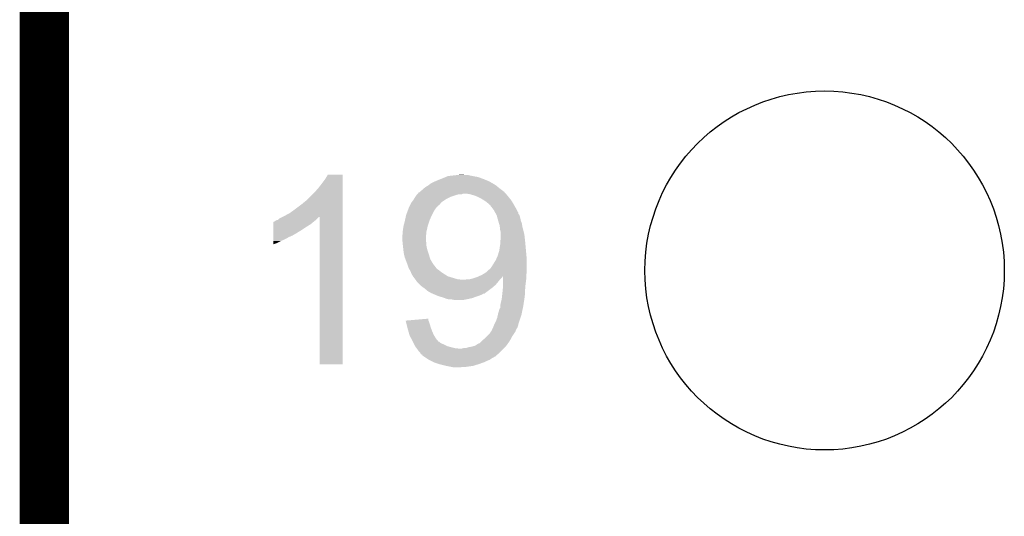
# Model space of a CAD drawing. Extents: x -9 to 122, y -9 to 65.
# Tile 12 of 256: x -8.63 to -3.55, y 5.14 to 7.71. Entities that reach past the tile are written whole.
import ezdxf

# ---------------------------------------------------------------- set-up
doc = ezdxf.new("R2010")
doc.units = 0
doc.layers.get('0').update_dxf_attribs({"linetype": 'CONTINUOUS'})
for name, color, linetype in [('CLICKER_4_FOR_R7FA4M2A_V100_GKO', 14, 'CONTINUOUS'), ('CLICKER_4_FOR_R7FA4M2A_V100_GTO', 12, 'CONTINUOUS'), ('CLICKER_4_FOR_R7FA4M2A_V100_GTS', 13, 'CONTINUOUS')]:
    doc.layers.add(name, color=color, linetype=linetype)

# ---------------------------------------------------------------- blocks, each defined once
blk = doc.blocks.new('ROUND_38')
blk.add_circle((0, 0), 0.9271)

msp = doc.modelspace()

# ---------------------------------------------------------------- linework, layer by layer
at = {"layer": 'CLICKER_4_FOR_R7FA4M2A_V100_GKO', "const_width": 0.254}
msp.add_lwpolyline([(-8.49884, -4.83362), (-8.49884, 60.95238)], dxfattribs=at)
at = {"layer": 'CLICKER_4_FOR_R7FA4M2A_V100_GTO'}
for points in [[(-7.08406, 6.837678), (-7.06628, 6.86054), (-6.959602, 6.837678), (-6.959602, 6.86054)], [(-7.06628, 6.86054), (-7.051038, 6.880862), (-6.959602, 6.86054), (-6.959602, 6.880862)], [(-7.051038, 6.880862), (-7.035802, 6.906238), (-6.959602, 6.880862), (-6.9596, 6.906238)], [(-7.035802, 6.906238), (-7.035788, 6.90626), (-6.9596, 6.906238), (-7.035788, 6.90626)], [(-6.514468, 6.852918), (-6.504938, 6.860542), (-6.172198, 6.852918), (-6.185266, 6.860542)], [(-6.504938, 6.860542), (-6.4897, 6.86816), (-6.185266, 6.860542), (-6.198324, 6.86816)], [(-6.4897, 6.86816), (-6.483774, 6.8707), (-6.198324, 6.86816), (-6.202678, 6.8707)], [(-6.483774, 6.8707), (-6.47192, 6.87578), (-6.202678, 6.8707), (-6.21487, 6.87578)], [(-6.47192, 6.87578), (-6.45287, 6.8834), (-6.21487, 6.87578), (-6.233162, 6.8834)], [(-6.45287, 6.8834), (-6.43382, 6.89102), (-6.233162, 6.8834), (-6.254118, 6.89102)], [(-6.43382, 6.89102), (-6.427898, 6.893558), (-6.254118, 6.89102), (-6.2611, 6.893558)], [(-6.427898, 6.893558), (-6.416036, 6.89864), (-6.2611, 6.893558), (-6.28904, 6.89864)], [(-6.416036, 6.89864), (-6.370318, 6.90372), (-6.28904, 6.89864), (-6.311898, 6.90372)], [(-6.370318, 6.90372), (-6.347476, 6.906258), (-6.329676, 6.90372), (-6.337298, 6.906258)], [(-6.347476, 6.906258), (-6.347458, 6.90626), (-6.337298, 6.906258), (-6.347458, 6.90626)], [(-7.145022, 6.774178), (-7.10184, 6.81736), (-6.959604, 6.774178), (-6.959602, 6.81736)], [(-7.10184, 6.81736), (-7.08406, 6.837678), (-6.959602, 6.81736), (-6.959602, 6.837678)], [(-6.574606, 6.804662), (-6.572428, 6.8072), (-6.344916, 6.804662), (-6.339836, 6.8072)], [(-6.572428, 6.8072), (-6.565892, 6.81482), (-6.117588, 6.8072), (-6.124254, 6.81482)], [(-6.565892, 6.81482), (-6.563354, 6.814826), (-6.124254, 6.81482), (-6.12426, 6.814826)], [(-6.563354, 6.814826), (-6.56082, 6.81736), (-6.12426, 6.814826), (-6.126478, 6.81736)], [(-6.56082, 6.81736), (-6.55574, 6.82244), (-6.126478, 6.81736), (-6.133252, 6.82244)], [(-6.55574, 6.82244), (-6.548118, 6.827522), (-6.133252, 6.82244), (-6.140028, 6.827522)], [(-6.548118, 6.827522), (-6.54304, 6.8326), (-6.140028, 6.827522), (-6.1468, 6.8326)], [(-6.54304, 6.8326), (-6.540498, 6.83514), (-6.1468, 6.8326), (-6.149974, 6.83514)], [(-6.540498, 6.83514), (-6.530344, 6.842758), (-6.149974, 6.83514), (-6.159498, 6.842758)], [(-6.530344, 6.842758), (-6.530338, 6.842762), (-6.159498, 6.842758), (-6.159502, 6.842762)], [(-6.530338, 6.842762), (-6.521878, 6.847838), (-6.159502, 6.842762), (-6.16458, 6.847838)], [(-6.521878, 6.847838), (-6.517644, 6.850378), (-6.16458, 6.847838), (-6.169656, 6.850378)], [(-6.517644, 6.850378), (-6.51764, 6.85038), (-6.169656, 6.850378), (-6.169658, 6.85038)], [(-6.51764, 6.85038), (-6.514468, 6.852918), (-6.169658, 6.85038), (-6.172198, 6.852918)], [(-6.301738, 6.80466), (-6.316982, 6.8072), (-6.115366, 6.80466), (-6.117588, 6.8072)], [(-7.17296, 6.75132), (-7.145022, 6.774178), (-6.959604, 6.75132), (-6.959604, 6.774178)], [(-6.610348, 6.751322), (-6.606538, 6.75894), (-6.459218, 6.751322), (-6.453124, 6.75894)], [(-6.606538, 6.75894), (-6.60291, 6.764022), (-6.453124, 6.75894), (-6.449058, 6.764022)], [(-6.60291, 6.764022), (-6.59384, 6.77672), (-6.449058, 6.764022), (-6.43001, 6.77672)], [(-6.59384, 6.77672), (-6.592254, 6.77926), (-6.43001, 6.77672), (-6.426198, 6.77926)], [(-6.592254, 6.77926), (-6.584316, 6.79196), (-6.426198, 6.77926), (-6.400798, 6.79196)], [(-6.584316, 6.79196), (-6.58114, 6.797042), (-6.400798, 6.79196), (-6.385554, 6.797042)], [(-6.58114, 6.797042), (-6.578964, 6.79958), (-6.385554, 6.797042), (-6.37794, 6.79958)], [(-6.578964, 6.79958), (-6.574608, 6.80466), (-6.37794, 6.79958), (-6.360158, 6.80466)], [(-6.574608, 6.80466), (-6.574606, 6.804662), (-6.360158, 6.80466), (-6.344916, 6.804662)], [(-6.276338, 6.79704), (-6.301738, 6.80466), (-6.1087, 6.79704), (-6.115366, 6.80466)], [(-6.25348, 6.78688), (-6.276338, 6.79704), (-6.10057, 6.78688), (-6.1087, 6.79704)], [(-6.2357, 6.77672), (-6.25348, 6.78688), (-6.092442, 6.77672), (-6.10057, 6.78688)], [(-6.228076, 6.771638), (-6.2357, 6.77672), (-6.088378, 6.771638), (-6.092442, 6.77672)], [(-6.22046, 6.76656), (-6.228076, 6.771638), (-6.085414, 6.76656), (-6.088378, 6.771638)], [(-6.20776, 6.7564), (-6.22046, 6.76656), (-6.079488, 6.7564), (-6.085414, 6.76656)], [(-6.200134, 6.74878), (-6.20776, 6.7564), (-6.075044, 6.74878), (-6.079488, 6.7564)], [(-7.25932, 6.6929), (-7.231378, 6.70814), (-6.959606, 6.6929), (-6.959606, 6.70814)], [(-7.231378, 6.70814), (-7.20344, 6.72846), (-6.959606, 6.70814), (-6.959604, 6.72846)], [(-7.20344, 6.72846), (-7.17296, 6.75132), (-6.959604, 6.72846), (-6.959604, 6.75132)], [(-6.631938, 6.697982), (-6.625272, 6.715762), (-6.49859, 6.697982), (-6.489698, 6.715762)], [(-6.625272, 6.715762), (-6.619558, 6.731002), (-6.489698, 6.715762), (-6.479538, 6.731002)], [(-6.619558, 6.731002), (-6.618604, 6.733544), (-6.479538, 6.731002), (-6.476998, 6.733544)], [(-6.618604, 6.733544), (-6.6167, 6.73862), (-6.476998, 6.733544), (-6.474446, 6.73862)], [(-6.6167, 6.73862), (-6.61669, 6.738642), (-6.474446, 6.73862), (-6.47192, 6.738642)], [(-6.61669, 6.738642), (-6.615428, 6.741166), (-6.47192, 6.738642), (-6.471912, 6.741166)], [(-6.615428, 6.741166), (-6.610348, 6.751322), (-6.471912, 6.741166), (-6.459218, 6.751322)], [(-6.1976, 6.748758), (-6.200134, 6.74878), (-6.07503, 6.748758), (-6.075044, 6.74878)], [(-6.197596, 6.746234), (-6.1976, 6.748758), (-6.073558, 6.746234), (-6.07503, 6.748758)], [(-6.193648, 6.74116), (-6.197596, 6.746234), (-6.0706, 6.74116), (-6.073558, 6.746234)], [(-6.179818, 6.72338), (-6.193648, 6.74116), (-6.061026, 6.72338), (-6.0706, 6.74116)], [(-6.171502, 6.708134), (-6.179818, 6.72338), (-6.05282, 6.708134), (-6.061026, 6.72338)], [(-6.16873, 6.703054), (-6.171502, 6.708134), (-6.052814, 6.703054), (-6.05282, 6.708134)], [(-7.317736, 6.64972), (-7.317734, 6.659886), (-7.124702, 6.64972), (-7.112502, 6.659886)], [(-7.317734, 6.659886), (-7.3152, 6.66242), (-7.112502, 6.659886), (-7.10946, 6.66242)], [(-7.3152, 6.66242), (-7.315196, 6.662422), (-7.10946, 6.66242), (-7.109458, 6.662422)], [(-7.315196, 6.662422), (-7.310118, 6.664962), (-7.109458, 6.662422), (-7.106284, 6.664962)], [(-7.310118, 6.664962), (-7.302498, 6.670042), (-7.106284, 6.664962), (-7.099934, 6.670042)], [(-7.302498, 6.670042), (-7.292362, 6.672578), (-7.099934, 6.670042), (-7.096762, 6.672578)], [(-7.292362, 6.672578), (-7.292338, 6.672584), (-7.096762, 6.672578), (-7.096756, 6.672584)], [(-7.292338, 6.672584), (-7.284716, 6.680202), (-7.096756, 6.672584), (-7.089138, 6.680202)], [(-7.284716, 6.680202), (-7.269492, 6.687814), (-7.089138, 6.680202), (-7.081526, 6.687814)], [(-7.269492, 6.687814), (-7.26948, 6.68782), (-7.081526, 6.687814), (-7.079002, 6.68782)], [(-7.26948, 6.68782), (-7.25932, 6.6929), (-6.959606, 6.68782), (-6.959606, 6.6929)], [(-7.07898, 5.925842), (-7.079002, 6.68782), (-6.959622, 5.925842), (-6.959606, 6.68782)], [(-6.64464, 6.644642), (-6.63956, 6.662418), (-6.519332, 6.644642), (-6.513408, 6.662418)], [(-6.63956, 6.662418), (-6.637384, 6.672578), (-6.513408, 6.662418), (-6.51002, 6.672578)], [(-6.637384, 6.672578), (-6.632484, 6.69544), (-6.51002, 6.672578), (-6.49986, 6.69544)], [(-6.632484, 6.69544), (-6.631938, 6.697982), (-6.49986, 6.69544), (-6.49859, 6.697982)], [(-6.165962, 6.697976), (-6.16873, 6.703054), (-6.04774, 6.697976), (-6.052814, 6.703054)], [(-6.164578, 6.695438), (-6.165962, 6.697976), (-6.046894, 6.695438), (-6.04774, 6.697976)], [(-6.163192, 6.69036), (-6.164578, 6.695438), (-6.045202, 6.69036), (-6.046894, 6.695438)], [(-6.160422, 6.6802), (-6.163192, 6.69036), (-6.04266, 6.6802), (-6.045202, 6.69036)], [(-6.15696, 6.6675), (-6.160422, 6.6802), (-6.040118, 6.6675), (-6.04266, 6.6802)], [(-6.156958, 6.667498), (-6.15696, 6.6675), (-6.040118, 6.667498), (-6.040118, 6.6675)], [(-6.153148, 6.654796), (-6.156958, 6.667498), (-6.03504, 6.654796), (-6.040118, 6.667498)], [(-7.317738, 6.62178), (-7.317736, 6.63702), (-7.167878, 6.62178), (-7.14502, 6.63702)], [(-7.317738, 6.60654), (-7.317738, 6.62178), (-7.193284, 6.60654), (-7.167878, 6.62178)], [(-7.317738, 6.606518), (-7.317738, 6.60654), (-7.19582, 6.606518), (-7.193284, 6.60654)], [(-7.317738, 6.603994), (-7.317738, 6.606518), (-7.195834, 6.603994), (-7.19582, 6.606518)], [(-7.317736, 6.63702), (-7.317736, 6.64972), (-7.14502, 6.63702), (-7.124702, 6.64972)], [(-6.64972, 6.61162), (-6.64718, 6.6294), (-6.527216, 6.61162), (-6.523112, 6.6294)], [(-6.64972, 6.609082), (-6.64972, 6.61162), (-6.5278, 6.609082), (-6.527216, 6.61162)], [(-6.64972, 6.598924), (-6.64972, 6.609082), (-6.528478, 6.598924), (-6.5278, 6.609082)], [(-6.64718, 6.6294), (-6.645064, 6.642098), (-6.523112, 6.6294), (-6.52018, 6.642098)], [(-6.645064, 6.642098), (-6.64464, 6.644642), (-6.52018, 6.642098), (-6.519332, 6.644642)], [(-6.14934, 6.642098), (-6.153148, 6.654796), (-6.033224, 6.642098), (-6.03504, 6.654796)], [(-6.148774, 6.637018), (-6.14934, 6.642098), (-6.0325, 6.637018), (-6.033224, 6.642098)], [(-6.1468, 6.61924), (-6.148774, 6.637018), (-6.02742, 6.61924), (-6.0325, 6.637018)], [(-6.14426, 6.609078), (-6.1468, 6.61924), (-6.024878, 6.609078), (-6.02742, 6.61924)], [(-6.14426, 6.598918), (-6.14426, 6.609078), (-6.02234, 6.598918), (-6.024878, 6.609078)], [(-7.31774, 6.58368), (-7.317738, 6.5913), (-7.236462, 6.58368), (-7.218682, 6.5913)], [(-7.31774, 6.57352), (-7.31774, 6.58368), (-7.254242, 6.57352), (-7.236462, 6.58368)], [(-7.31774, 6.56336), (-7.31774, 6.57352), (-7.2771, 6.56336), (-7.254242, 6.57352)], [(-7.31774, 6.5532), (-7.31774, 6.56336), (-7.29742, 6.5532), (-7.2771, 6.56336)], [(-7.31774, 6.54561), (-7.31774, 6.5532), (-7.31774, 6.54561), (-7.29742, 6.5532)], [(-7.317738, 6.59892), (-7.317738, 6.603994), (-7.205978, 6.59892), (-7.195834, 6.603994)], [(-7.317738, 6.5913), (-7.317738, 6.59892), (-7.218682, 6.5913), (-7.205978, 6.59892)], [(-6.65226, 6.576058), (-6.652258, 6.591302), (-6.530002, 6.576058), (-6.528986, 6.591302)], [(-6.651798, 6.57098), (-6.65226, 6.576058), (-6.53034, 6.57098), (-6.530002, 6.576058)], [(-6.652258, 6.591302), (-6.64972, 6.598924), (-6.528986, 6.591302), (-6.528478, 6.598924)], [(-6.651104, 6.563364), (-6.651798, 6.57098), (-6.53034, 6.563364), (-6.53034, 6.57098)], [(-6.650412, 6.555742), (-6.651104, 6.563364), (-6.527802, 6.555742), (-6.53034, 6.563364)], [(-6.64972, 6.54812), (-6.650412, 6.555742), (-6.5278, 6.54812), (-6.527802, 6.555742)], [(-6.1468, 6.54558), (-6.146256, 6.5532), (-6.016566, 6.54558), (-6.01726, 6.5532)], [(-6.146256, 6.5532), (-6.14426, 6.58114), (-6.01726, 6.5532), (-6.020364, 6.58114)], [(-6.14426, 6.58114), (-6.14426, 6.598918), (-6.020364, 6.58114), (-6.02234, 6.598918)], [(-6.648872, 6.540502), (-6.64972, 6.54812), (-6.5278, 6.540502), (-6.5278, 6.54812)], [(-6.646332, 6.517642), (-6.648872, 6.540502), (-6.52272, 6.517642), (-6.5278, 6.540502)], [(-6.64464, 6.502402), (-6.646332, 6.517642), (-6.51764, 6.502402), (-6.52272, 6.517642)], [(-6.642946, 6.49478), (-6.64464, 6.502402), (-6.5151, 6.49478), (-6.51764, 6.502402)], [(-6.156452, 6.49732), (-6.15188, 6.512558), (-6.01218, 6.49732), (-6.013564, 6.512558)], [(-6.15188, 6.512558), (-6.1468, 6.54558), (-6.013564, 6.512558), (-6.016566, 6.54558)], [(-6.63956, 6.479542), (-6.642946, 6.49478), (-6.510528, 6.479542), (-6.5151, 6.49478)], [(-6.635748, 6.46938), (-6.63956, 6.479542), (-6.507482, 6.46938), (-6.510528, 6.479542)], [(-6.626224, 6.443982), (-6.635748, 6.46938), (-6.492242, 6.443982), (-6.507482, 6.46938)], [(-6.18236, 6.44398), (-6.169662, 6.4643), (-6.00964, 6.44398), (-6.00964, 6.4643)], [(-6.169662, 6.4643), (-6.168532, 6.466842), (-6.00964, 6.4643), (-6.00964, 6.466842)], [(-6.168532, 6.466842), (-6.1595, 6.487158), (-6.00964, 6.466842), (-6.011332, 6.487158)], [(-6.1595, 6.487158), (-6.156452, 6.49732), (-6.011332, 6.487158), (-6.01218, 6.49732)], [(-6.62432, 6.4389), (-6.626224, 6.443982), (-6.488288, 6.4389), (-6.492242, 6.443982)], [(-6.61924, 6.423662), (-6.62432, 6.4389), (-6.476434, 6.423662), (-6.488288, 6.4389)], [(-6.617788, 6.421122), (-6.61924, 6.423662), (-6.47446, 6.421122), (-6.476434, 6.423662)], [(-6.616336, 6.418582), (-6.617788, 6.421122), (-6.471922, 6.418582), (-6.47446, 6.421122)], [(-6.613432, 6.4135), (-6.616336, 6.418582), (-6.4643, 6.4135), (-6.471922, 6.418582)], [(-6.60908, 6.405882), (-6.613432, 6.4135), (-6.454776, 6.405882), (-6.4643, 6.4135)], [(-6.608062, 6.40334), (-6.60908, 6.405882), (-6.4516, 6.40334), (-6.454776, 6.405882)], [(-6.604, 6.39318), (-6.608062, 6.40334), (-6.43636, 6.39318), (-6.4516, 6.40334)], [(-6.240782, 6.3881), (-6.220462, 6.4008), (-6.01218, 6.3881), (-6.010064, 6.4008)], [(-6.220462, 6.4008), (-6.217608, 6.403338), (-6.010064, 6.4008), (-6.00964, 6.403338)], [(-6.217608, 6.403338), (-6.1976, 6.42112), (-6.00964, 6.403338), (-6.00964, 6.42112)], [(-6.1976, 6.42112), (-6.195062, 6.423658), (-6.00964, 6.42112), (-6.00964, 6.423658)], [(-6.195062, 6.423658), (-6.189978, 6.43128), (-6.00964, 6.423658), (-6.00964, 6.43128)], [(-6.189978, 6.43128), (-6.18236, 6.44398), (-6.00964, 6.43128), (-6.00964, 6.44398)], [(-6.604, 6.393178), (-6.604, 6.39318), (-6.436356, 6.393178), (-6.43636, 6.39318)], [(-6.596382, 6.380482), (-6.604, 6.393178), (-6.416042, 6.380482), (-6.436356, 6.393178)], [(-6.58495, 6.36524), (-6.596382, 6.380482), (-6.365242, 6.36524), (-6.416042, 6.380482)], [(-6.583044, 6.3627), (-6.58495, 6.36524), (-6.33476, 6.3627), (-6.365242, 6.36524)], [(-6.58114, 6.36016), (-6.583044, 6.3627), (-6.150866, 6.36016), (-6.148834, 6.3627)], [(-6.57606, 6.35254), (-6.58114, 6.36016), (-6.15696, 6.35254), (-6.150866, 6.36016)], [(-6.560818, 6.337298), (-6.57606, 6.35254), (-6.16966, 6.337298), (-6.15696, 6.35254)], [(-6.327144, 6.3627), (-6.322064, 6.365238), (-6.148834, 6.3627), (-6.146802, 6.365238)], [(-6.322064, 6.365238), (-6.304282, 6.36524), (-6.146802, 6.365238), (-6.1468, 6.36524)], [(-6.304282, 6.36524), (-6.2865, 6.37032), (-6.1468, 6.36524), (-6.14172, 6.37032)], [(-6.2865, 6.37032), (-6.271266, 6.375398), (-6.14172, 6.37032), (-6.136642, 6.375398)], [(-6.271266, 6.375398), (-6.26364, 6.37794), (-6.136642, 6.375398), (-6.134948, 6.37794)], [(-6.26364, 6.37794), (-6.252342, 6.382962), (-6.134948, 6.37794), (-6.1316, 6.382962)], [(-6.252342, 6.382962), (-6.240788, 6.388098), (-6.01218, 6.382962), (-6.01218, 6.388098)], [(-6.240788, 6.388098), (-6.240782, 6.3881), (-6.01218, 6.388098), (-6.01218, 6.3881)], [(-6.131586, 6.36778), (-6.1316, 6.382962), (-6.01218, 6.36778), (-6.01218, 6.382962)], [(-6.13156, 6.334758), (-6.131586, 6.36778), (-6.016308, 6.334758), (-6.01218, 6.36778)], [(-6.553202, 6.329682), (-6.560818, 6.337298), (-6.178546, 6.329682), (-6.16966, 6.337298)], [(-6.54253, 6.32206), (-6.553202, 6.329682), (-6.187438, 6.32206), (-6.178546, 6.329682)], [(-6.53542, 6.31698), (-6.54253, 6.32206), (-6.194214, 6.31698), (-6.187438, 6.32206)], [(-6.520178, 6.30428), (-6.53542, 6.31698), (-6.21115, 6.30428), (-6.194214, 6.31698)], [(-6.502402, 6.29412), (-6.520178, 6.30428), (-6.224698, 6.29412), (-6.21115, 6.30428)], [(-6.137206, 6.27888), (-6.1341, 6.30682), (-6.0198, 6.27888), (-6.01833, 6.30682)], [(-6.1341, 6.30682), (-6.132254, 6.32714), (-6.01833, 6.30682), (-6.01726, 6.32714)], [(-6.132254, 6.32714), (-6.13156, 6.334758), (-6.01726, 6.32714), (-6.016308, 6.334758)], [(-6.496474, 6.29158), (-6.502402, 6.29412), (-6.228084, 6.29158), (-6.224698, 6.29412)], [(-6.496466, 6.291576), (-6.496474, 6.29158), (-6.233166, 6.291576), (-6.228084, 6.29158)], [(-6.484622, 6.2865), (-6.496466, 6.291576), (-6.24078, 6.2865), (-6.233166, 6.291576)], [(-6.472768, 6.28142), (-6.484622, 6.2865), (-6.253478, 6.28142), (-6.24078, 6.2865)], [(-6.466842, 6.27888), (-6.472768, 6.28142), (-6.2611, 6.27888), (-6.253478, 6.28142)], [(-6.458586, 6.27634), (-6.466842, 6.27888), (-6.26872, 6.27634), (-6.2611, 6.27888)], [(-6.433818, 6.26872), (-6.458586, 6.27634), (-6.289042, 6.26872), (-6.26872, 6.27634)], [(-6.421122, 6.263642), (-6.433818, 6.26872), (-6.311892, 6.263642), (-6.289042, 6.26872)], [(-6.42111, 6.26364), (-6.421122, 6.263642), (-6.3119, 6.26364), (-6.311892, 6.263642)], [(-6.405882, 6.2611), (-6.42111, 6.26364), (-6.324602, 6.2611), (-6.3119, 6.26364)], [(-6.383022, 6.25856), (-6.395722, 6.2611), (-6.337302, 6.25856), (-6.324602, 6.2611)], [(-6.14426, 6.24078), (-6.13918, 6.261102), (-6.025516, 6.24078), (-6.022468, 6.261102)], [(-6.13918, 6.261102), (-6.137206, 6.27888), (-6.022468, 6.261102), (-6.0198, 6.27888)], [(-6.15696, 6.189978), (-6.149336, 6.215382), (-6.035444, 6.189978), (-6.030096, 6.215382)], [(-6.149336, 6.215382), (-6.1468, 6.217926), (-6.030096, 6.215382), (-6.02956, 6.217926)], [(-6.1468, 6.228082), (-6.14426, 6.24078), (-6.02742, 6.228082), (-6.025516, 6.24078)], [(-6.1468, 6.217926), (-6.1468, 6.228082), (-6.02956, 6.217926), (-6.02742, 6.228082)], [(-6.634454, 6.151882), (-6.605246, 6.154416), (-6.51637, 6.151882), (-6.517638, 6.154416)], [(-6.633818, 6.149338), (-6.634454, 6.151882), (-6.5151, 6.149338), (-6.51637, 6.151882)], [(-6.63002, 6.1341), (-6.633818, 6.149338), (-6.51002, 6.1341), (-6.5151, 6.149338)], [(-6.605246, 6.154416), (-6.51764, 6.162016), (-6.517638, 6.154416), (-6.51764, 6.162016)], [(-6.176012, 6.134096), (-6.16966, 6.1468), (-6.05282, 6.134096), (-6.048588, 6.1468)], [(-6.16966, 6.1468), (-6.16204, 6.167122), (-6.048588, 6.1468), (-6.041814, 6.167122)], [(-6.16204, 6.167122), (-6.159218, 6.17982), (-6.041814, 6.167122), (-6.037582, 6.17982)], [(-6.159218, 6.17982), (-6.15696, 6.189978), (-6.037582, 6.17982), (-6.035444, 6.189978)], [(-6.625586, 6.11632), (-6.63002, 6.1341), (-6.50494, 6.11632), (-6.51002, 6.1341)], [(-6.62432, 6.11124), (-6.625586, 6.11632), (-6.503034, 6.11124), (-6.50494, 6.11632)], [(-6.619966, 6.096), (-6.62432, 6.11124), (-6.49732, 6.096), (-6.503034, 6.11124)], [(-6.614886, 6.07822), (-6.619966, 6.096), (-6.489698, 6.07822), (-6.49732, 6.096)], [(-6.194216, 6.095998), (-6.192518, 6.098542), (-6.068062, 6.095998), (-6.067046, 6.098542)], [(-6.192518, 6.098542), (-6.18998, 6.101084), (-6.067046, 6.098542), (-6.066028, 6.101084)], [(-6.18998, 6.101084), (-6.18744, 6.1087), (-6.066028, 6.101084), (-6.06298, 6.1087)], [(-6.18744, 6.1087), (-6.183632, 6.116316), (-6.06298, 6.1087), (-6.057902, 6.116316)], [(-6.183632, 6.116316), (-6.18236, 6.11886), (-6.057902, 6.116316), (-6.057056, 6.11886)], [(-6.18236, 6.11886), (-6.177282, 6.131558), (-6.057056, 6.11886), (-6.052822, 6.131558)], [(-6.177282, 6.131558), (-6.17728, 6.13156), (-6.052822, 6.131558), (-6.052822, 6.13156)], [(-6.17728, 6.13156), (-6.176012, 6.134096), (-6.052822, 6.13156), (-6.05282, 6.134096)], [(-6.614162, 6.075682), (-6.614886, 6.07822), (-6.48811, 6.075682), (-6.489698, 6.07822)], [(-6.60527, 6.0579), (-6.614162, 6.075682), (-6.477, 6.0579), (-6.48811, 6.075682)], [(-6.597648, 6.04266), (-6.60527, 6.0579), (-6.464292, 6.04266), (-6.477, 6.0579)], [(-6.243324, 6.045198), (-6.238238, 6.050282), (-6.09854, 6.045198), (-6.095768, 6.050282)], [(-6.238238, 6.050282), (-6.22554, 6.06044), (-6.095768, 6.050282), (-6.090228, 6.06044)], [(-6.22554, 6.06044), (-6.212838, 6.073142), (-6.090228, 6.06044), (-6.083298, 6.073142)], [(-6.212838, 6.073142), (-6.20268, 6.0833), (-6.083298, 6.073142), (-6.076528, 6.0833)], [(-6.20268, 6.0833), (-6.194216, 6.095998), (-6.076528, 6.0833), (-6.068062, 6.095998)], [(-6.597646, 6.042654), (-6.597648, 6.04266), (-6.461754, 6.042654), (-6.464292, 6.04266)], [(-6.595108, 6.037578), (-6.597646, 6.042654), (-6.456676, 6.037578), (-6.461754, 6.042654)], [(-6.592568, 6.0325), (-6.595108, 6.037578), (-6.44652, 6.0325), (-6.456676, 6.037578)], [(-6.590028, 6.02742), (-6.592568, 6.0325), (-6.43382, 6.02742), (-6.44652, 6.0325)], [(-6.58622, 6.019802), (-6.590028, 6.02742), (-6.418584, 6.019802), (-6.43382, 6.02742)], [(-6.586216, 6.019798), (-6.58622, 6.019802), (-6.418578, 6.019798), (-6.418584, 6.019802)], [(-6.582408, 6.01472), (-6.586216, 6.019798), (-6.4008, 6.01472), (-6.418578, 6.019798)], [(-6.578598, 6.00964), (-6.582408, 6.01472), (-6.380478, 6.00964), (-6.4008, 6.01472)], [(-6.576694, 6.0071), (-6.578598, 6.00964), (-6.357618, 6.0071), (-6.380478, 6.00964)], [(-6.57098, 5.99948), (-6.576694, 6.0071), (-6.136642, 5.99948), (-6.129022, 6.0071)], [(-6.5659, 5.99186), (-6.57098, 5.99948), (-6.14426, 5.99186), (-6.136642, 5.99948)], [(-6.347458, 6.0071), (-6.337298, 6.00964), (-6.129022, 6.0071), (-6.126482, 6.00964)], [(-6.337298, 6.00964), (-6.324598, 6.009642), (-6.126482, 6.00964), (-6.12648, 6.009642)], [(-6.324598, 6.009642), (-6.30936, 6.01472), (-6.12648, 6.009642), (-6.121402, 6.01472)], [(-6.30936, 6.01472), (-6.294118, 6.01726), (-6.121402, 6.01472), (-6.118862, 6.01726)], [(-6.294118, 6.01726), (-6.276336, 6.022342), (-6.118862, 6.01726), (-6.115166, 6.022342)], [(-6.276336, 6.022342), (-6.2611, 6.0325), (-6.115166, 6.022342), (-6.107778, 6.0325)], [(-6.2611, 6.0325), (-6.253478, 6.035044), (-6.107778, 6.0325), (-6.105926, 6.035044)], [(-6.253478, 6.035044), (-6.243324, 6.045198), (-6.105926, 6.035044), (-6.09854, 6.045198)], [(-6.558282, 5.98424), (-6.5659, 5.99186), (-6.152644, 5.98424), (-6.14426, 5.99186)], [(-6.555742, 5.979166), (-6.558282, 5.98424), (-6.158228, 5.979166), (-6.152644, 5.98424)], [(-6.550664, 5.976622), (-6.555742, 5.979166), (-6.161026, 5.976622), (-6.158228, 5.979166)], [(-6.548126, 5.974086), (-6.550664, 5.976622), (-6.163816, 5.974086), (-6.161026, 5.976622)], [(-6.54812, 5.97155), (-6.548126, 5.974086), (-6.166606, 5.97155), (-6.163816, 5.974086)], [(-6.540488, 5.96646), (-6.54812, 5.97155), (-6.172206, 5.96646), (-6.166606, 5.97155)], [(-6.540478, 5.966454), (-6.540488, 5.96646), (-6.174746, 5.966454), (-6.172206, 5.96646)], [(-6.536676, 5.963918), (-6.540478, 5.966454), (-6.177284, 5.963918), (-6.174746, 5.966454)], [(-6.52906, 5.958838), (-6.536676, 5.963918), (-6.187442, 5.958838), (-6.177284, 5.963918)], [(-6.517642, 5.951222), (-6.52906, 5.958838), (-6.198868, 5.951222), (-6.187442, 5.958838)], [(-6.512558, 5.94868), (-6.517642, 5.951222), (-6.20268, 5.94868), (-6.198868, 5.951222)], [(-6.502398, 5.9436), (-6.512558, 5.94868), (-6.21538, 5.9436), (-6.20268, 5.94868)], [(-6.492238, 5.93852), (-6.502398, 5.9436), (-6.225542, 5.93852), (-6.21538, 5.9436)], [(-6.959622, 5.92582), (-7.07898, 5.925842), (-6.959622, 5.92582), (-6.959622, 5.925842)], [(-6.48716, 5.93598), (-6.492238, 5.93852), (-6.232528, 5.93598), (-6.225542, 5.93852)], [(-6.464298, 5.92836), (-6.48716, 5.93598), (-6.25348, 5.92836), (-6.232528, 5.93598)], [(-6.456678, 5.92582), (-6.464298, 5.92836), (-6.261736, 5.92582), (-6.25348, 5.92836)], [(-6.4262, 5.9182), (-6.456678, 5.92582), (-6.286502, 5.9182), (-6.261736, 5.92582)], [(-6.4008, 5.91312), (-6.4262, 5.9182), (-6.32206, 5.91312), (-6.286502, 5.9182)], [(-6.388102, 5.91058), (-6.4008, 5.91312), (-6.360158, 5.91058), (-6.32206, 5.91312)]]:
    msp.add_solid(points, dxfattribs=at)

# ---------------------------------------------------------------- block references
at = {"layer": 'CLICKER_4_FOR_R7FA4M2A_V100_GTS'}
msp.add_blockref('ROUND_38', (-4.47294, 6.41096), dxfattribs=at)

doc.saveas('drawing.dxf')
